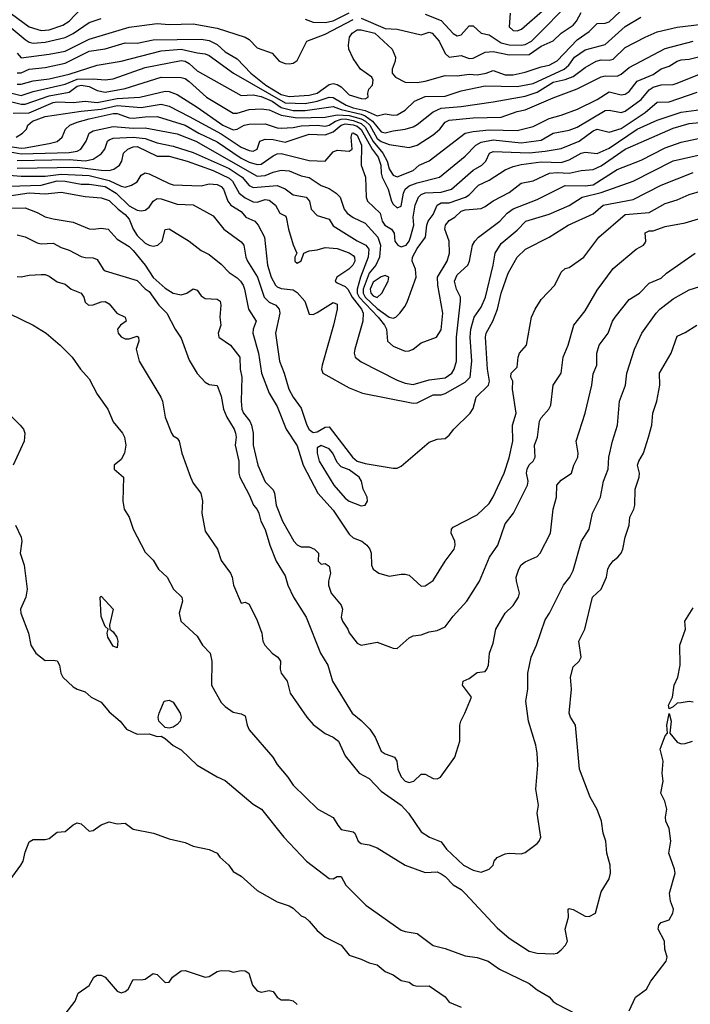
# Model space of a CAD drawing. Header units: metres. Extents: x -51132 to -49532, y -231222 to -229437.
# Tile 219 of 256: x -50102 to -50018, y -230576 to -230453. Entities that reach past the tile are written whole.
import ezdxf

# ---------------------------------------------------------------- set-up
doc = ezdxf.new("R2010")
doc.units = ezdxf.units.M
doc.layers.add('CONTOUR_INDEX', color=1, linetype='Continuous')
doc.layers.add('CONTOUR_INTER', color=3, linetype='Continuous')

msp = doc.modelspace()

# ---------------------------------------------------------------- linework, layer by layer
at = {"layer": 'CONTOUR_INDEX'}
for points, elevation in [([(-50102.08, -230460.62), (-50101.58, -230460.64), (-50100.08, -230460.21), (-50098.08, -230459.96), (-50095.58, -230459.36), (-50092.08, -230458.26), (-50089.08, -230457.75), (-50084.08, -230456.44), (-50081.58, -230456.25), (-50079.58, -230456.72), (-50078.58, -230456.82), (-50078.08, -230457.03), (-50075.04, -230459.26), (-50068.58, -230462.95), (-50066.08, -230463.06), (-50064.58, -230462.75), (-50063.08, -230462.26), (-50062.58, -230462.31), (-50060.97, -230463.26), (-50060.08, -230463.59), (-50058.58, -230463.9), (-50057.08, -230464.59), (-50056.08, -230464.33), (-50055.08, -230464.52), (-50054.58, -230464.47), (-50053.58, -230463.87), (-50052.44, -230462.76), (-50051.08, -230462.16), (-50048.58, -230462.11), (-50046.58, -230461.46), (-50043.58, -230460.85), (-50039.58, -230460.93), (-50037.58, -230460.53), (-50033.71, -230458.76), (-50033.12, -230458.26), (-50032.42, -230457.26), (-50031.08, -230456.32), (-50028.58, -230455.68), (-50026.08, -230453.43), (-50024.12, -230452.26)], 60), ([(-50104.08, -230468.24), (-50101.58, -230468.61), (-50101.08, -230468.58), (-50098.08, -230468.06), (-50097.08, -230467.78), (-50096.44, -230467.26), (-50096.03, -230466.26), (-50095.51, -230465.76), (-50094.58, -230465.36), (-50093.08, -230464.95), (-50090.08, -230464.29), (-50089.58, -230464.28), (-50088.08, -230464.82), (-50087.58, -230464.87), (-50086.08, -230464.69), (-50084.58, -230464.68), (-50081.08, -230465.77), (-50079.37, -230466.76), (-50077.08, -230467.85), (-50074.08, -230469.89), (-50073.08, -230470.36), (-50072.08, -230470.65), (-50071.58, -230470.63), (-50070.08, -230469.59), (-50069.58, -230469.33), (-50069.08, -230469.3), (-50065.58, -230470.18), (-50063.58, -230470.24), (-50062.58, -230469.09), (-50062.08, -230468.88), (-50060.58, -230468.99), (-50060.23, -230468.76), (-50060.35, -230467.26), (-50060.23, -230466.76), (-50060.08, -230466.69), (-50059.58, -230466.98), (-50059.06, -230468.26), (-50059.07, -230470.76), (-50058.54, -230472.26), (-50058.47, -230474.76), (-50058.3, -230475.26), (-50056.69, -230476.76), (-50056.47, -230477.76), (-50056.12, -230478.26), (-50055.29, -230478.76), (-50054.98, -230479.26), (-50054.88, -230480.26), (-50054.51, -230480.76), (-50054.08, -230480.94), (-50053.48, -230480.76), (-50053.09, -230480.26), (-50052.9, -230479.76), (-50052.52, -230478.26), (-50052.57, -230477.26), (-50052.33, -230475.76), (-50051.94, -230474.76), (-50051.58, -230474.42), (-50051.08, -230474.19), (-50049.08, -230474.13), (-50047.81, -230473.76), (-50045.08, -230471.37), (-50044, -230470.76), (-50043.5, -230470.26), (-50043.05, -230469.26), (-50042.58, -230469.06), (-50038.08, -230469.19), (-50036.08, -230469.02), (-50034.08, -230468.67), (-50031.84, -230467.76), (-50030.08, -230466.44), (-50029.58, -230466.26), (-50028.08, -230466.62), (-50026.58, -230466.18), (-50023.58, -230464.18), (-50022.08, -230462.87), (-50020.58, -230462.82), (-50017.08, -230461.61)], 65), ([(-50103.08, -230473.38), (-50099.08, -230473.24), (-50097.08, -230472.71), (-50096.08, -230472.74), (-50094.08, -230473.12), (-50093.08, -230473.14), (-50091.08, -230473.43), (-50089.72, -230474.26), (-50088.08, -230475.83), (-50087.08, -230476.38), (-50086.58, -230476.47), (-50086.08, -230476.37), (-50085.58, -230476.01), (-50085.08, -230475.27), (-50084.58, -230474.9), (-50084.08, -230474.95), (-50082.08, -230475.64), (-50080.08, -230475.73), (-50077.58, -230477.07), (-50076.23, -230478.76), (-50074.08, -230480.35), (-50073.75, -230480.76), (-50073.49, -230482.26), (-50073.29, -230482.76), (-50072.02, -230484.76), (-50071.21, -230487.26), (-50070.58, -230487.88), (-50069.76, -230488.26), (-50069.35, -230488.76), (-50069.26, -230489.26), (-50069.78, -230491.76), (-50069.29, -230495.26), (-50068.71, -230496.76), (-50068.14, -230498.76), (-50067.59, -230499.76), (-50066.58, -230501.11), (-50065.88, -230503.26), (-50065.58, -230503.81), (-50065.08, -230504.18), (-50064.58, -230504.08), (-50063.58, -230503.49), (-50063.08, -230503.45), (-50060.17, -230507.26), (-50059.58, -230507.74), (-50058.58, -230508.03), (-50055.08, -230508.64), (-50054.58, -230508.61), (-50054.08, -230508.37), (-50050.58, -230505.36), (-50049.58, -230504.99), (-50048.58, -230504.91), (-50048.08, -230504.52), (-50047.51, -230503.76), (-50045.48, -230501.76), (-50045.08, -230501.16), (-50044.72, -230499.76), (-50043.17, -230498.26), (-50043.04, -230497.76), (-50043.28, -230496.26), (-50043.53, -230492.26), (-50043.47, -230491.76), (-50042.61, -230490.26), (-50042.05, -230488.76), (-50041.58, -230486.76), (-50040.7, -230484.26), (-50039.61, -230482.26), (-50038.53, -230481.26), (-50035.59, -230479.76), (-50033.22, -230478.26), (-50030.08, -230476.82), (-50028.85, -230475.76), (-50025.08, -230475.06), (-50021.58, -230473.25), (-50017.58, -230471.66)], 70), ([(-50056.58, -230484.71), (-50057.58, -230485.37), (-50057.98, -230486.26), (-50057.86, -230486.76), (-50057.58, -230487.08), (-50057.08, -230487.28), (-50056.49, -230486.76), (-50055.72, -230485.26), (-50055.63, -230484.76), (-50056.08, -230484.54), (-50056.58, -230484.71)], 65), ([(-50103.08, -230489.31), (-50100.08, -230490.75), (-50098.44, -230491.76), (-50096.69, -230493.26), (-50095.21, -230494.76), (-50094.16, -230496.26), (-50093.08, -230497.48), (-50092.08, -230499.37), (-50090.76, -230501.26), (-50090.08, -230502.85), (-50088.93, -230504.26), (-50088.66, -230504.76), (-50088.51, -230505.76), (-50088.66, -230506.76), (-50089.08, -230507.53), (-50089.96, -230508.26), (-50089.95, -230508.76), (-50088.8, -230509.76), (-50088.88, -230512.76), (-50088.71, -230513.76), (-50088.08, -230514.76), (-50087.58, -230516.26), (-50086.08, -230519.13), (-50085.08, -230520.12), (-50084.43, -230521.26), (-50083.31, -230522.26), (-50082.53, -230523.76), (-50081.48, -230524.76), (-50081.43, -230525.26), (-50081.81, -230526.76), (-50081.61, -230527.76), (-50079.58, -230529.62), (-50078.92, -230530.76), (-50077.95, -230531.76), (-50077.74, -230532.76), (-50077.79, -230535.76), (-50076.58, -230537.91), (-50076.08, -230538.43), (-50075.08, -230539.15), (-50074.08, -230539.35), (-50073.58, -230539.58), (-50073.34, -230540.76), (-50073.08, -230541.34), (-50070.13, -230544.76), (-50069.58, -230545.69), (-50068.25, -230547.26), (-50067.58, -230548.27), (-50064.52, -230551.26), (-50062.58, -230552.28), (-50062.02, -230553.26), (-50061.58, -230553.78), (-50060.08, -230554.08), (-50059.87, -230554.26), (-50059.46, -230555.26), (-50059.08, -230555.54), (-50058.08, -230555.71), (-50057.08, -230556.08), (-50053.58, -230558.24), (-50051.08, -230559.19), (-50049.58, -230559.11), (-50049.08, -230559.34), (-50048.58, -230559.68), (-50047.58, -230560.7), (-50046.58, -230561.32), (-50046.08, -230561.79), (-50042.08, -230566.09), (-50040.58, -230567.38), (-50038.08, -230568.99), (-50037.08, -230569.24), (-50035.08, -230569.36), (-50034.58, -230569.24), (-50034.08, -230568.83), (-50033.56, -230568.26), (-50033.29, -230567.76), (-50033.6, -230566.26), (-50033.18, -230564.76), (-50033.2, -230563.76), (-50033.08, -230563.67), (-50032.58, -230563.78), (-50031.08, -230564.64), (-50030.58, -230564.66), (-50029.81, -230564.26), (-50029.08, -230561.58), (-50028.08, -230559.95), (-50027.91, -230559.26), (-50027.96, -230558.26), (-50028.4, -230556.76), (-50028.51, -230555.26), (-50028.86, -230554.26), (-50029.03, -230552.76), (-50029.58, -230551.31), (-50030.45, -230549.76), (-50031.8, -230546.26), (-50032.29, -230540.76), (-50032.91, -230539.76), (-50033.08, -230539.26), (-50032.81, -230536.26), (-50032.92, -230534.76), (-50032.58, -230533.45), (-50031.83, -230532.76), (-50031.58, -230532.26), (-50031.87, -230530.26), (-50031.12, -230528.76), (-50030.17, -230524.76), (-50029.09, -230523.76), (-50028.44, -230522.26), (-50028.27, -230521.26), (-50028.08, -230520.86), (-50027.58, -230520.23), (-50026.99, -230519.76), (-50026.59, -230519.26), (-50026.39, -230518.76), (-50026.08, -230517.26), (-50025.59, -230515.76), (-50025.5, -230514.76), (-50025.01, -230513.76), (-50024.9, -230513.26), (-50024.86, -230511.26), (-50024.36, -230509.76), (-50024.31, -230509.26), (-50024.54, -230508.26), (-50024.4, -230507.76), (-50023.81, -230506.76), (-50023.19, -230504.76), (-50022.77, -230503.26), (-50022.65, -230501.76), (-50022.14, -230500.26), (-50021.75, -230498.26), (-50021.82, -230496.76), (-50020.34, -230494.26), (-50019.58, -230492.11), (-50018.58, -230491.65), (-50017.13, -230490.76)], 75), ([(-50064.58, -230506.07), (-50064.6, -230506.76), (-50064.32, -230507.76), (-50062.52, -230510.76), (-50061.08, -230512.39), (-50060.59, -230512.76), (-50059.08, -230513.32), (-50058.58, -230513.25), (-50058.28, -230512.76), (-50058.35, -230512.26), (-50058.84, -230511.26), (-50059.06, -230510.26), (-50059.34, -230509.76), (-50060.58, -230508.83), (-50061.58, -230508.47), (-50062.08, -230507.92), (-50062.63, -230506.76), (-50063.08, -230506.22), (-50064.08, -230505.78), (-50064.58, -230506.07)], 70)]:
    msp.add_lwpolyline(points, dxfattribs=dict(at, elevation=elevation))
at = {"layer": 'CONTOUR_INTER'}
for points, elevation in [([(-50051.08, -230451.86), (-50049.08, -230452.68), (-50047.58, -230454.31), (-50047.08, -230454.6), (-50046.58, -230454.44), (-50045.58, -230453.33), (-50045.08, -230453.32), (-50044.08, -230454.24), (-50043.08, -230454.44), (-50041.58, -230455.44), (-50040.58, -230455.7), (-50039.08, -230455.74), (-50038.58, -230455.67), (-50037.81, -230455.26), (-50032.58, -230449.94)], 57), ([(-50103.56, -230451.26), (-50100.58, -230453.45), (-50099.08, -230453.91), (-50098.08, -230453.82), (-50096.35, -230453.26), (-50095.58, -230452.73), (-50094.08, -230451.18)], 56), ([(-50102.08, -230459.21), (-50101.58, -230459.2), (-50100.58, -230458.74), (-50098.58, -230458.53), (-50096.08, -230458.01), (-50093.08, -230456.52), (-50091.08, -230456.21), (-50088.58, -230455.45), (-50087.08, -230455.51), (-50085.08, -230455.08), (-50079.08, -230454.98), (-50078.08, -230455.15), (-50077.08, -230455.65), (-50076.08, -230456.58), (-50074.58, -230457.44), (-50072.88, -230459.26), (-50071.01, -230460.76), (-50069.08, -230461.91), (-50068.08, -230462.17), (-50065.58, -230462.01), (-50064.58, -230461.77), (-50063.08, -230460.67), (-50062.58, -230460.56), (-50062.08, -230460.68), (-50061.58, -230460.97), (-50060.58, -230461.96), (-50059.08, -230462.42), (-50058.58, -230462.45), (-50058.2, -230462.26), (-50058.26, -230461.76), (-50058.11, -230461.26), (-50057.68, -230460.76), (-50057.58, -230460.12), (-50057.75, -230459.76), (-50059.17, -230458.76), (-50060.08, -230457.42), (-50060.61, -230456.26), (-50060.68, -230455.76), (-50060.55, -230454.76), (-50060.22, -230454.26), (-50059.58, -230453.84), (-50059.08, -230453.82), (-50057.39, -230454.26), (-50055.21, -230456.26), (-50054.81, -230457.26), (-50054.83, -230457.76), (-50055.21, -230458.76), (-50055.23, -230459.26), (-50054.8, -230459.76), (-50053.58, -230460.36), (-50052.08, -230460.42), (-50051.08, -230460.26), (-50048.58, -230459.56), (-50047.08, -230459.58), (-50045.58, -230459.38), (-50044.58, -230459.44), (-50043.47, -230459.26), (-50042.58, -230458.93), (-50041.08, -230459.46), (-50040.08, -230459.46), (-50038.58, -230459.12), (-50036.58, -230458.44), (-50035.58, -230458.27), (-50034.58, -230457.72), (-50032.08, -230455.07), (-50030.58, -230454.03), (-50029.58, -230453.03), (-50028.58, -230453.01), (-50028.08, -230452.82), (-50026.08, -230450.95)], 59), ([(-50040.48, -230451.76), (-50040.58, -230453.45), (-50040.08, -230453.91), (-50039.58, -230453.96), (-50039.03, -230453.76), (-50036.08, -230451.18)], 56), ([(-50104.08, -230452.52), (-50101.08, -230455.06), (-50100.58, -230455.39), (-50100.08, -230455.51), (-50098.58, -230455.39), (-50096.08, -230454.79), (-50095.08, -230454.29), (-50093.08, -230452.91), (-50091.58, -230452.43)], 57), ([(-50102.08, -230456.76), (-50101.58, -230457.33), (-50098.08, -230456.89), (-50096.08, -230456.5), (-50093.08, -230454.99), (-50088.08, -230453.49), (-50084.58, -230453.05), (-50083.08, -230453.16), (-50080.08, -230453.09), (-50077.08, -230453.64), (-50073.58, -230454.77), (-50073.08, -230455.06), (-50072.08, -230456.1), (-50070.22, -230456.76), (-50069.35, -230457.76), (-50068.58, -230458.05), (-50068.08, -230458.08), (-50067.58, -230458.01), (-50067.08, -230457.65), (-50065.88, -230455.26), (-50063.58, -230454.39), (-50060.08, -230452.52)], 58), ([(-50066.08, -230452.5), (-50065.08, -230452.89), (-50063.58, -230452.9), (-50062.58, -230452.72), (-50060.58, -230451.7)], 57), ([(-50059.08, -230452.36), (-50056.08, -230453.65), (-50054.58, -230453.76), (-50051.58, -230454.45), (-50050.58, -230454.11), (-50050.22, -230454.26), (-50049.35, -230455.26), (-50048.58, -230456.79), (-50048.08, -230457.23), (-50046.58, -230457.06), (-50045.58, -230457.41), (-50045.08, -230457.38), (-50043.58, -230456.64), (-50042.58, -230456.53), (-50040.58, -230456.96), (-50038.08, -230456.9), (-50036.58, -230455.87), (-50035.08, -230455.22), (-50034.08, -230454.26), (-50032.6, -230453.26), (-50032.17, -230452.76), (-50031.58, -230451.65)], 58), ([(-50102.76, -230461.76), (-50101.58, -230462.03), (-50100.08, -230461.53), (-50096.08, -230460.64), (-50094.58, -230460.02), (-50092.58, -230459.96), (-50091.08, -230460.08), (-50090.08, -230459.94), (-50086.08, -230458.55), (-50081.58, -230457.67), (-50081.08, -230457.74), (-50080.58, -230458.03), (-50079.58, -230458.94), (-50074.08, -230462.04), (-50072.58, -230461.97), (-50071.58, -230462.15), (-50070.2, -230462.76), (-50069.08, -230463.53), (-50067.58, -230463.9), (-50066.08, -230463.93), (-50062.58, -230463.42), (-50061.58, -230463.79), (-50059.08, -230464.37), (-50058.58, -230464.6), (-50057.66, -230465.26), (-50056.58, -230466.59), (-50056.08, -230466.72), (-50055.08, -230466.45), (-50053.58, -230466.26), (-50052.58, -230465.94), (-50052.08, -230465.68), (-50050.08, -230464.1), (-50049.08, -230463.63), (-50046.58, -230463.43), (-50042.58, -230462.83), (-50038.58, -230462.11), (-50037.08, -230461.62), (-50035.08, -230460.38), (-50033.58, -230460.03), (-50032.58, -230459.65), (-50031.08, -230458.54), (-50029.7, -230457.76), (-50029.08, -230457.58), (-50028.08, -230457.62), (-50027.58, -230457.48), (-50026.08, -230456.06), (-50023.58, -230454.77), (-50022.08, -230454.1), (-50019.58, -230453.5), (-50015.08, -230452.97)], 61), ([(-50104.08, -230462.51), (-50101.58, -230463.14), (-50101.08, -230463.12), (-50098.08, -230462.07), (-50095.58, -230461.62), (-50094.58, -230460.88), (-50094.08, -230460.75), (-50093.08, -230460.92), (-50092.08, -230461.43), (-50091.08, -230461.61), (-50088.58, -230461.18), (-50084.08, -230459.77), (-50081.58, -230459.78), (-50081.08, -230459.91), (-50080.58, -230460.28), (-50078.43, -230462.26), (-50075.08, -230464.27), (-50074.58, -230464.27), (-50073.08, -230463.78), (-50071.58, -230463.69), (-50070.58, -230463.82), (-50069.08, -230464.51), (-50067.08, -230464.84), (-50063.58, -230464.76), (-50062.08, -230464.44), (-50060.58, -230464.55), (-50059.08, -230464.94), (-50058.56, -230465.26), (-50058.01, -230465.76), (-50057.08, -230467.41), (-50056.58, -230467.81), (-50055.58, -230468.17), (-50053.08, -230468.56), (-50052.08, -230468.27), (-50050.08, -230466.96), (-50049.26, -230466.26), (-50048.58, -230465.38), (-50048.08, -230465.12), (-50045.08, -230464.84), (-50041.58, -230464.74), (-50039.58, -230464.04), (-50038.58, -230463.83), (-50035.08, -230462.33), (-50032.08, -230461.22), (-50029.08, -230459.72), (-50028.58, -230459.59), (-50027.08, -230459.61), (-50026.58, -230459.37), (-50025.58, -230458.53), (-50021.08, -230456.15), (-50017.58, -230455.23)], 62), ([(-50102.58, -230464.24), (-50100.58, -230464.19), (-50097.58, -230462.9), (-50097.08, -230462.83), (-50095.08, -230462.91), (-50093.58, -230462.77), (-50092.08, -230462.91), (-50089.58, -230462.4), (-50086.76, -230462.26), (-50083.58, -230461.52), (-50083.08, -230461.55), (-50082.08, -230461.93), (-50079.58, -230463.49), (-50076.38, -230465.76), (-50075.08, -230466.32), (-50074.58, -230466.24), (-50073.71, -230465.76), (-50073.08, -230465.62), (-50071.08, -230465.59), (-50069.58, -230466.1), (-50069.08, -230466.13), (-50067.58, -230466.03), (-50066.58, -230465.83), (-50064.58, -230465.77), (-50063.58, -230465.86), (-50063.08, -230465.75), (-50062.29, -230465.26), (-50061.58, -230465.01), (-50061.08, -230464.97), (-50060.08, -230465.15), (-50059.08, -230465.54), (-50058.58, -230465.99), (-50057.58, -230467.8), (-50056.37, -230469.26), (-50055.83, -230470.26), (-50055.58, -230471.2), (-50055.27, -230471.76), (-50055.08, -230471.99), (-50054.58, -230472.19), (-50052.58, -230471.41), (-50051.84, -230470.76), (-50050.58, -230470.22), (-50046.08, -230466.76), (-50045.08, -230466.53), (-50043.08, -230466.34), (-50039.58, -230466.4), (-50037.58, -230465.9), (-50035.58, -230464.91), (-50034.08, -230464.52), (-50032.04, -230463.76), (-50029.58, -230462.54), (-50028.08, -230461.6), (-50026.58, -230461.95), (-50026.08, -230461.88), (-50025.58, -230461.56), (-50024.58, -230460.26), (-50022.58, -230459.4), (-50021.58, -230458.7), (-50020.58, -230458.36), (-50019.58, -230457.73), (-50019.08, -230457.58), (-50018.08, -230457.48), (-50016.08, -230457.02)], 63), ([(-50102.19, -230467.26), (-50101.41, -230466.76), (-50100.92, -230466.26), (-50100.75, -230465.76), (-50100.18, -230465.26), (-50098.58, -230464.68), (-50094.08, -230463.99), (-50091.58, -230463.76), (-50089.58, -230463.3), (-50086.58, -230463.53), (-50084.08, -230463.13), (-50083.08, -230463.38), (-50080.58, -230464.65), (-50076.58, -230466.85), (-50074.08, -230468.52), (-50073.08, -230468.93), (-50072.58, -230469), (-50072.08, -230468.76), (-50071.73, -230467.76), (-50071.08, -230467.48), (-50070.08, -230467.53), (-50068.58, -230467.88), (-50065.58, -230466.88), (-50063.58, -230466.96), (-50062.58, -230466.6), (-50061.58, -230465.75), (-50061.08, -230465.6), (-50060.08, -230465.69), (-50059.58, -230465.88), (-50059.08, -230466.28), (-50057.72, -230468.76), (-50056.96, -230469.76), (-50056.62, -230470.76), (-50056.6, -230471.76), (-50056.47, -230472.26), (-50055.71, -230473.76), (-50055.28, -230475.26), (-50055.08, -230475.64), (-50054.58, -230476.07), (-50054.08, -230475.88), (-50053.81, -230474.26), (-50053.57, -230473.76), (-50053.08, -230473.34), (-50052.08, -230472.95), (-50049.31, -230472.26), (-50046.08, -230469.64), (-50044.77, -230468.26), (-50044.08, -230467.86), (-50042.58, -230467.58), (-50039.08, -230467.95), (-50036.58, -230467.61), (-50035.08, -230466.76), (-50033.08, -230466.38), (-50032.08, -230466), (-50028.58, -230463.93), (-50028.08, -230463.86), (-50026.58, -230464.18), (-50026.08, -230464.02), (-50024.08, -230462.54), (-50023.08, -230461.35), (-50022.58, -230461.01), (-50021.58, -230460.71), (-50020.08, -230460.65), (-50019.58, -230460.51), (-50016.58, -230459.29)], 64), ([(-50107.58, -230468.25), (-50101.58, -230469.35), (-50095.58, -230469.18), (-50094.58, -230469), (-50094.14, -230468.76), (-50093.45, -230467.76), (-50093.07, -230466.76), (-50092.58, -230466.46), (-50090.08, -230465.91), (-50087.58, -230466.12), (-50086.08, -230466.09), (-50082.08, -230466.83), (-50079.75, -230467.76), (-50072.08, -230472.14), (-50071.08, -230472.06), (-50070.08, -230471.64), (-50069.08, -230471.38), (-50068.08, -230471.47), (-50066.58, -230472.07), (-50065.58, -230472.28), (-50064.08, -230473.3), (-50063.08, -230473.65), (-50062.2, -230474.26), (-50061.7, -230474.76), (-50061.22, -230476.26), (-50060.85, -230476.76), (-50060.08, -230477.31), (-50058.58, -230477.99), (-50057.01, -230479.76), (-50056.68, -230480.76), (-50056.78, -230482.26), (-50057.26, -230483.26), (-50058.08, -230484.26), (-50058.82, -230486.26), (-50058.83, -230486.76), (-50058.58, -230487.26), (-50057.08, -230488.67), (-50055.58, -230489.77), (-50055.08, -230489.89), (-50054.74, -230489.76), (-50054.26, -230489.26), (-50053.58, -230488.37), (-50053.28, -230487.76), (-50052.23, -230484.76), (-50052.3, -230483.76), (-50052.73, -230482.76), (-50052.69, -230482.26), (-50052.08, -230481.18), (-50051.03, -230479.76), (-50050.87, -230478.26), (-50050.7, -230477.76), (-50050.08, -230476.93), (-50049.57, -230475.76), (-50049.08, -230475.45), (-50048.08, -230475.45), (-50046.03, -230474.76), (-50045.58, -230474.46), (-50044.41, -230473.26), (-50043.08, -230472.62), (-50041.08, -230471.35), (-50040.08, -230470.92), (-50039.08, -230470.66), (-50036.58, -230470.34), (-50034.08, -230470.42), (-50033.08, -230470.07), (-50031.58, -230469.24), (-50031.08, -230469.12), (-50029.58, -230469.31), (-50028.08, -230468.62), (-50024.58, -230466.26), (-50022.08, -230465.13), (-50019.08, -230464.12), (-50016.58, -230463.81)], 66), ([(-50102.08, -230470.17), (-50095.58, -230470.05), (-50093.58, -230470.22), (-50092.58, -230470.02), (-50091.58, -230469.34), (-50091.14, -230468.76), (-50090.77, -230467.76), (-50090.58, -230467.58), (-50090.08, -230467.38), (-50087.58, -230467.26), (-50086.08, -230467.41), (-50084.58, -230467.94), (-50082.58, -230468.38), (-50080.08, -230469.15), (-50075.58, -230471.17), (-50073.96, -230472.26), (-50073.08, -230473.3), (-50072.58, -230473.56), (-50069.58, -230473.3), (-50068.58, -230473.69), (-50067.58, -230474.44), (-50065.94, -230474.76), (-50065.53, -230475.26), (-50065.34, -230476.26), (-50064.58, -230477.05), (-50063.08, -230477.51), (-50062.58, -230478.33), (-50059.58, -230480.22), (-50058.49, -230480.76), (-50058.13, -230481.26), (-50058.21, -230482.26), (-50059.17, -230484.76), (-50059.57, -230486.26), (-50059.58, -230486.76), (-50059.34, -230487.26), (-50056.95, -230489.76), (-50056.16, -230490.76), (-50055.92, -230491.26), (-50055.8, -230492.76), (-50055.08, -230493.38), (-50053.58, -230494.01), (-50053.08, -230493.98), (-50052.58, -230493.76), (-50051.58, -230492.96), (-50049.67, -230492.26), (-50049.08, -230491.35), (-50048.88, -230489.26), (-50049.5, -230485.76), (-50049.54, -230484.76), (-50048.32, -230482.76), (-50048.03, -230481.76), (-50048.08, -230480.26), (-50048.61, -230478.76), (-50048.55, -230478.26), (-50048.08, -230477.65), (-50047.4, -230477.26), (-50046.58, -230476.51), (-50046.08, -230476.33), (-50044.08, -230476.15), (-50043.58, -230475.9), (-50042.58, -230475.22), (-50040.58, -230474.17), (-50039.08, -230473.02), (-50037.58, -230472.69), (-50035.55, -230471.76), (-50034.58, -230471.66), (-50033.08, -230471.76), (-50031.58, -230471.41), (-50030.08, -230471.31), (-50029.08, -230470.85), (-50026.08, -230468.73), (-50020.08, -230466.11), (-50018.08, -230465.53), (-50015.08, -230465.23)], 67), ([(-50102.08, -230471.11), (-50094.58, -230471.01), (-50091.58, -230471.39), (-50090.58, -230471.4), (-50089.98, -230471.26), (-50089.3, -230470.76), (-50088.99, -230470.26), (-50088.77, -230469.26), (-50088.26, -230468.76), (-50087.58, -230468.46), (-50087.08, -230468.42), (-50084.58, -230469.61), (-50083.08, -230469.63), (-50080.81, -230470.26), (-50077.58, -230471.4), (-50075.58, -230472.38), (-50075.16, -230472.76), (-50074.32, -230474.26), (-50073.58, -230474.85), (-50072.58, -230475.34), (-50072.08, -230475.38), (-50071.08, -230475.06), (-50070.58, -230475.13), (-50069.8, -230475.76), (-50069.24, -230476.76), (-50068.58, -230477.08), (-50068.44, -230477.26), (-50068.17, -230478.76), (-50067.58, -230480.72), (-50067.14, -230481.76), (-50067.38, -230482.26), (-50067.37, -230482.76), (-50067.08, -230483.01), (-50066.58, -230482.7), (-50066.26, -230481.76), (-50065.58, -230481.44), (-50064.58, -230481.33), (-50063.58, -230481.06), (-50062.08, -230481.16), (-50060.58, -230481.72), (-50060.08, -230482.05), (-50059.9, -230482.26), (-50059.88, -230482.76), (-50060.14, -230483.26), (-50060.63, -230483.76), (-50062.11, -230484.76), (-50062.32, -230485.26), (-50062.08, -230485.48), (-50061.08, -230485.9), (-50060.74, -230486.26), (-50060.2, -230487.26), (-50059.05, -230488.76), (-50058.82, -230489.26), (-50058.87, -230490.26), (-50059.88, -230493.76), (-50059.96, -230494.26), (-50059.83, -230494.76), (-50059.08, -230495.32), (-50054.58, -230497.62), (-50053.58, -230497.99), (-50052.58, -230498.16), (-50050.58, -230497.59), (-50048.58, -230497.35), (-50047.76, -230496.76), (-50047.47, -230496.26), (-50047.19, -230495.26), (-50047.18, -230492.26), (-50046.68, -230487.76), (-50046.69, -230487.26), (-50047.18, -230486.26), (-50047.42, -230485.26), (-50047.08, -230484.48), (-50045.77, -230483.26), (-50045.53, -230482.76), (-50045.18, -230480.76), (-50044.9, -230480.26), (-50044.43, -230479.76), (-50041.75, -230477.76), (-50040.84, -230476.76), (-50040.08, -230476.22), (-50037.08, -230475.05), (-50033.58, -230473.28), (-50031.08, -230473.34), (-50030.08, -230473.21), (-50027.08, -230471.3), (-50024.08, -230470.13), (-50021.08, -230468.58), (-50019.08, -230467.86), (-50015.58, -230467.14)], 68), ([(-50105.08, -230471.82), (-50101.58, -230472.14), (-50098.58, -230472.13), (-50096.58, -230471.88), (-50093.08, -230472.06), (-50090.58, -230472.65), (-50089.08, -230473.37), (-50088.58, -230473.48), (-50087.77, -230473.26), (-50087.08, -230472.84), (-50086.58, -230472.02), (-50086.08, -230471.71), (-50085.58, -230471.84), (-50083.08, -230473.06), (-50082.58, -230473.19), (-50079.08, -230473.32), (-50078.08, -230473.09), (-50077.08, -230473.15), (-50076.58, -230473.41), (-50076.3, -230473.76), (-50075.75, -230475.26), (-50075.38, -230475.76), (-50074.08, -230476.55), (-50073.49, -230477.26), (-50072.37, -230477.76), (-50071.97, -230478.26), (-50071.18, -230479.76), (-50070.79, -230483.26), (-50070.33, -230484.76), (-50069.81, -230485.76), (-50069.58, -230485.98), (-50069.08, -230486.16), (-50067.58, -230486.35), (-50067.08, -230486.65), (-50066.13, -230487.76), (-50065.58, -230489.39), (-50065.08, -230489.4), (-50064.58, -230489.16), (-50062.58, -230487.91), (-50062.08, -230488.12), (-50062.09, -230488.76), (-50062.54, -230490.76), (-50063.97, -230495.76), (-50064.04, -230496.26), (-50063.89, -230496.76), (-50060.58, -230498.57), (-50058.92, -230499.26), (-50052.58, -230500.51), (-50052.08, -230500.46), (-50050.08, -230499.45), (-50049.08, -230499.46), (-50048.58, -230499.31), (-50046.08, -230497.89), (-50045.47, -230497.26), (-50045.24, -230495.26), (-50045.46, -230492.26), (-50045.36, -230491.26), (-50044.97, -230489.76), (-50044.08, -230488.49), (-50043.54, -230487.26), (-50042.58, -230483.26), (-50042.34, -230481.76), (-50041.58, -230480.56), (-50039.58, -230478.86), (-50038.5, -230477.76), (-50035.58, -230476.86), (-50033.08, -230475.81), (-50031.45, -230474.76), (-50029.08, -230474.18), (-50025.08, -230472.74), (-50020.08, -230470.22), (-50013.64, -230468.76)], 69), ([(-50105.08, -230474.89), (-50100.58, -230474.22), (-50098.58, -230474.35), (-50096.58, -230474.14), (-50093.58, -230474.67), (-50091.58, -230474.83), (-50090.58, -230475.17), (-50089.45, -230476.26), (-50088.58, -230476.9), (-50088.08, -230477.51), (-50087.58, -230478.76), (-50087.08, -230479.53), (-50086.08, -230480.49), (-50085.58, -230480.76), (-50085.08, -230480.86), (-50084.48, -230480.76), (-50083.95, -230480.26), (-50083.58, -230478.78), (-50083.08, -230478.7), (-50080.57, -230480.26), (-50079.08, -230481.42), (-50078.08, -230481.9), (-50076.58, -230483.12), (-50075.58, -230484.16), (-50074.58, -230484.83), (-50074.15, -230485.26), (-50073.82, -230485.76), (-50073.68, -230486.26), (-50073.17, -230488.76), (-50072.21, -230490.26), (-50072.59, -230491.26), (-50072.63, -230491.76), (-50071.9, -230494.26), (-50071.56, -230496.76), (-50070.6, -230499.26), (-50069.58, -230500.9), (-50068.46, -230503.76), (-50067.08, -230505.85), (-50066.33, -230508.26), (-50064.49, -230511.76), (-50062.58, -230513.89), (-50060.58, -230516.87), (-50060.08, -230517.32), (-50059.01, -230517.76), (-50058.38, -230518.26), (-50058.01, -230518.76), (-50057.85, -230519.26), (-50057.78, -230520.76), (-50057.57, -230521.26), (-50056.86, -230521.76), (-50055.58, -230522.11), (-50054.08, -230521.89), (-50053.58, -230521.87), (-50053.08, -230522.02), (-50051.58, -230523.37), (-50051.08, -230523.35), (-50050.08, -230522.66), (-50048.58, -230520.24), (-50047.47, -230518.76), (-50047.33, -230518.26), (-50047.38, -230517.76), (-50047.84, -230516.76), (-50047.78, -230516.26), (-50047.58, -230516.02), (-50044.58, -230514.48), (-50043.08, -230513.05), (-50042.58, -230512.22), (-50041.23, -230509.26), (-50040.58, -230507.33), (-50040.13, -230505.26), (-50040.17, -230503.26), (-50039.71, -230501.76), (-50040.16, -230498.76), (-50040.13, -230497.76), (-50040.36, -230497.26), (-50040.35, -230496.76), (-50039.58, -230495.99), (-50039.45, -230494.76), (-50039.28, -230494.26), (-50038.41, -230493.26), (-50037.81, -230489.76), (-50037.33, -230488.76), (-50036.58, -230487.56), (-50034.88, -230485.76), (-50034.08, -230484.14), (-50033.58, -230483.65), (-50033.08, -230483.56), (-50031.25, -230482.26), (-50029.4, -230479.76), (-50026.08, -230476.92), (-50023.08, -230476.66), (-50021.08, -230475.53), (-50019.58, -230475.07), (-50018.08, -230474.4), (-50016.08, -230473.83)], 71), ([(-50104.08, -230476.11), (-50101.08, -230476.08), (-50099.58, -230476.67), (-50098.58, -230477.21), (-50097.58, -230477.48), (-50095.08, -230477.87), (-50093.08, -230478.71), (-50092.58, -230478.76), (-50091.58, -230478.61), (-50090.72, -230478.76), (-50089.58, -230479.99), (-50088.08, -230480.93), (-50087.58, -230481.42), (-50086.1, -230483.26), (-50085.08, -230484.79), (-50083.58, -230486.14), (-50082.58, -230486.74), (-50081.58, -230486.96), (-50080.87, -230486.76), (-50080.08, -230486.19), (-50079.58, -230486.38), (-50079.08, -230487.08), (-50078.58, -230487.42), (-50077.08, -230487.49), (-50076.72, -230487.76), (-50076.63, -230488.26), (-50076.76, -230489.76), (-50076.61, -230490.76), (-50076.95, -230491.76), (-50076.88, -230492.26), (-50075.43, -230493.26), (-50074.25, -230494.76), (-50074.2, -230496.26), (-50073.99, -230497.26), (-50074.1, -230500.26), (-50074, -230501.26), (-50073.78, -230501.76), (-50072.98, -230502.76), (-50072.78, -230503.26), (-50072.59, -230504.26), (-50072.57, -230505.76), (-50071.98, -230508.26), (-50071.08, -230510.33), (-50070.08, -230511.35), (-50069.9, -230511.76), (-50069.7, -230513.26), (-50068.9, -230515.26), (-50067.52, -230517.76), (-50067.08, -230518.21), (-50066.58, -230518.46), (-50065.58, -230518.46), (-50064.9, -230518.76), (-50064.43, -230519.26), (-50064.45, -230520.26), (-50064.08, -230520.64), (-50063.58, -230520.56), (-50063.08, -230520.88), (-50062.91, -230521.76), (-50063.15, -230522.76), (-50063.15, -230523.26), (-50062.82, -230524.26), (-50061.59, -230525.76), (-50061.41, -230526.26), (-50061.59, -230527.26), (-50061.4, -230527.76), (-50060.75, -230528.76), (-50060.58, -230529.23), (-50059.58, -230530.49), (-50059.08, -230530.75), (-50057.08, -230530.36), (-50055.08, -230531.12), (-50054.58, -230531.19), (-50053.08, -230529.83), (-50052.58, -230529.57), (-50051.58, -230529.45), (-50050.58, -230529.1), (-50049.58, -230528.94), (-50048.58, -230528.45), (-50047.58, -230527.11), (-50045.88, -230525.26), (-50044.31, -230522.76), (-50043.05, -230519.76), (-50042, -230518.26), (-50041.08, -230515.58), (-50040.03, -230514.26), (-50038.29, -230510.76), (-50038.22, -230510.26), (-50038.42, -230509.26), (-50038.34, -230508.76), (-50038.08, -230508.22), (-50037.57, -230507.76), (-50037.34, -230507.26), (-50037.41, -230505.76), (-50037.03, -230504.76), (-50036.79, -230502.76), (-50036.58, -230502.34), (-50035.62, -230501.26), (-50035.4, -230500.76), (-50035.08, -230498.26), (-50034.11, -230496.76), (-50033.84, -230494.76), (-50033.22, -230493.26), (-50032.5, -230490.76), (-50031.08, -230488.95), (-50029.58, -230486.36), (-50027.58, -230483.67), (-50024.72, -230481.26), (-50023.82, -230480.76), (-50023.58, -230480.46), (-50023.49, -230480.26), (-50023.58, -230479.19), (-50023.08, -230478.98), (-50022.58, -230478.97), (-50021.08, -230478.43), (-50018.58, -230477.94), (-50016.08, -230477.21)], 72), ([(-50102.08, -230479.46), (-50101.08, -230479.71), (-50099.58, -230480.46), (-50099.08, -230480.6), (-50097.58, -230480.49), (-50096.58, -230481.06), (-50095.58, -230481.37), (-50094.08, -230482.16), (-50093.58, -230482.31), (-50092.58, -230482.35), (-50092.08, -230482.54), (-50091.33, -230483.76), (-50091.08, -230483.97), (-50087.08, -230485.17), (-50086.08, -230486.23), (-50085.58, -230486.54), (-50084.38, -230488.26), (-50083.39, -230489.26), (-50082.34, -230491.26), (-50081.58, -230492.36), (-50080.58, -230495.13), (-50079.58, -230496.79), (-50078.58, -230497.89), (-50078.08, -230498.17), (-50077.08, -230498.31), (-50076.58, -230499.61), (-50076.27, -230501.26), (-50075.88, -230502.26), (-50074.94, -230503.76), (-50074.77, -230504.26), (-50074.7, -230504.76), (-50074.84, -230505.76), (-50074.38, -230507.76), (-50074.37, -230509.26), (-50074.25, -230509.76), (-50073.08, -230511.98), (-50072.56, -230513.26), (-50072.08, -230513.8), (-50071.86, -230514.26), (-50071.64, -230515.26), (-50071.08, -230516.31), (-50070.49, -230518.26), (-50069.71, -230520.26), (-50068.58, -230522.09), (-50068.23, -230523.26), (-50067.53, -230524.76), (-50065.94, -230527.26), (-50064.16, -230531.76), (-50063.24, -230533.26), (-50062.68, -230535.26), (-50060.23, -230539.26), (-50059.08, -230540.16), (-50058, -230541.26), (-50057.35, -230542.26), (-50056.58, -230544), (-50056.08, -230544.34), (-50054.9, -230544.76), (-50054.62, -230545.26), (-50054.49, -230546.26), (-50054.08, -230547.22), (-50053.58, -230547.75), (-50053.08, -230547.93), (-50052.49, -230547.76), (-50051.58, -230546.89), (-50051.08, -230546.88), (-50050.08, -230547.42), (-50049.58, -230547.47), (-50049.18, -230547.26), (-50047.39, -230544.76), (-50046.77, -230542.76), (-50046.77, -230540.76), (-50046.65, -230540.26), (-50046.11, -230539.26), (-50045.31, -230537.26), (-50046.42, -230535.76), (-50046.33, -230535.26), (-50045.58, -230534.93), (-50044.58, -230534.18), (-50043.58, -230534.03), (-50043.37, -230533.76), (-50043.17, -230533.26), (-50043.03, -230531.76), (-50042.58, -230530.51), (-50042.25, -230528.76), (-50041.08, -230526.76), (-50040.08, -230525.79), (-50039.42, -230524.76), (-50039.29, -230524.26), (-50039.68, -230522.76), (-50039.7, -230522.26), (-50039.4, -230521.26), (-50039.08, -230520.72), (-50038.58, -230520.35), (-50037.08, -230519.69), (-50036.71, -230519.26), (-50035.42, -230516.76), (-50035.1, -230513.76), (-50034.68, -230512.26), (-50034.62, -230510.76), (-50034.08, -230510.12), (-50032.81, -230509.26), (-50032.5, -230508.26), (-50032, -230507.26), (-50031.97, -230506.76), (-50032.2, -230505.26), (-50031.08, -230501.76), (-50030.27, -230498.26), (-50030.08, -230496.83), (-50029.63, -230495.76), (-50029.65, -230494.26), (-50029.35, -230493.26), (-50028.22, -230491.76), (-50027.68, -230490.26), (-50027.36, -230489.76), (-50025.58, -230487.54), (-50024.29, -230486.76), (-50023.08, -230485.5), (-50021.58, -230484.87), (-50020.92, -230484.26), (-50017.33, -230481.76)], 73), ([(-50102.08, -230484.68), (-50101.58, -230484.73), (-50100.58, -230484.5), (-50099.08, -230484.4), (-50098.58, -230484.43), (-50098.08, -230484.63), (-50097.08, -230485.35), (-50096.08, -230485.62), (-50095.34, -230486.26), (-50094.07, -230486.76), (-50093.74, -230487.26), (-50093.58, -230487.87), (-50093.16, -230488.26), (-50092.58, -230488.23), (-50091.58, -230487.83), (-50091.08, -230487.81), (-50090.58, -230488.09), (-50089.63, -230489.26), (-50088.56, -230489.76), (-50088.45, -230490.26), (-50089.18, -230490.76), (-50089.54, -230491.26), (-50089.45, -230491.76), (-50089.08, -230492.23), (-50088.58, -230492.47), (-50088.08, -230492.45), (-50087.08, -230492.12), (-50086.93, -230492.26), (-50086.85, -230492.76), (-50087.22, -230493.76), (-50086.84, -230495.26), (-50084.11, -230499.76), (-50083.91, -230500.26), (-50083.58, -230502.24), (-50082.8, -230504.26), (-50082.58, -230504.58), (-50082.08, -230504.86), (-50081.83, -230505.26), (-50081.49, -230506.76), (-50080.43, -230509.76), (-50080.08, -230510.5), (-50079.14, -230511.76), (-50078.93, -230512.76), (-50078.99, -230514.26), (-50078.58, -230516.52), (-50077.03, -230518.76), (-50076.58, -230520.19), (-50075.4, -230521.76), (-50075.2, -230522.26), (-50075.05, -230523.26), (-50074.08, -230525.52), (-50073.58, -230525.4), (-50073.08, -230525.64), (-50072.08, -230527.69), (-50071.48, -230529.26), (-50071.38, -230530.26), (-50071.13, -230530.76), (-50070.19, -230531.76), (-50069.52, -230532.26), (-50069.16, -230532.76), (-50069.22, -230533.76), (-50069.1, -230534.26), (-50068.35, -230535.26), (-50067.96, -230536.76), (-50065.89, -230539.76), (-50065.08, -230540.67), (-50063.58, -230541.78), (-50062.58, -230542.27), (-50061.9, -230542.76), (-50061.08, -230544.57), (-50059.34, -230546.76), (-50058.08, -230547.44), (-50056.58, -230549), (-50054.08, -230550.75), (-50053.15, -230551.76), (-50051.58, -230554.11), (-50050.56, -230554.76), (-50049.08, -230555.35), (-50048.42, -230556.26), (-50046.29, -230558.26), (-50045.08, -230558.9), (-50044.08, -230559.12), (-50043.08, -230558.74), (-50042.59, -230558.26), (-50042.47, -230557.76), (-50042.08, -230557.31), (-50041.08, -230556.83), (-50040.58, -230556.75), (-50039.08, -230556.84), (-50038.58, -230556.67), (-50037.08, -230555.54), (-50036.82, -230555.26), (-50036.65, -230554.76), (-50037.07, -230551.76), (-50036.91, -230550.76), (-50037.25, -230548.76), (-50037, -230545.76), (-50037.1, -230544.26), (-50037.27, -230543.26), (-50038.16, -230540.26), (-50038.51, -230537.76), (-50038.24, -230536.26), (-50038.25, -230534.26), (-50037.86, -230532.26), (-50037.19, -230530.76), (-50036.08, -230527.57), (-50035.53, -230526.76), (-50033.79, -230523.26), (-50033.01, -230522.26), (-50032.58, -230521.44), (-50031.54, -230517.76), (-50030.59, -230516.26), (-50030.17, -230514.26), (-50029.19, -230512.26), (-50028.81, -230510.26), (-50028.21, -230508.76), (-50028.15, -230507.26), (-50027.69, -230505.26), (-50027.05, -230503.26), (-50026.8, -230500.26), (-50026.07, -230498.26), (-50025.87, -230496.76), (-50024.92, -230493.76), (-50024.02, -230491.76), (-50022.23, -230489.26), (-50021.77, -230488.76), (-50020.08, -230487.47), (-50018.08, -230486.33), (-50016.08, -230485.73)], 74), ([(-50103.22, -230501.76), (-50101.7, -230503.26), (-50101.28, -230503.76), (-50101.1, -230504.26), (-50101.22, -230505.26), (-50102.56, -230508.26)], 76), ([(-50102.3, -230515.76), (-50101.57, -230517.26), (-50101.49, -230517.76), (-50101.69, -230519.26), (-50101.21, -230520.76), (-50100.82, -230523.76), (-50100.99, -230524.76), (-50101.64, -230526.26), (-50101.61, -230526.76), (-50100.65, -230529.26), (-50100.38, -230530.76), (-50099.74, -230531.76), (-50098.58, -230532.66), (-50097.58, -230532.61), (-50097.08, -230532.73), (-50096.78, -230533.26), (-50096.63, -230534.26), (-50096.36, -230534.76), (-50095.08, -230535.96), (-50094.58, -230536.27), (-50093.58, -230536.6), (-50092.81, -230537.26), (-50091.58, -230537.88), (-50090.58, -230539.1), (-50089.22, -230540.26), (-50088.42, -230541.26), (-50087.08, -230541.87), (-50085.58, -230541.86), (-50084.58, -230542.16), (-50084.08, -230542.14), (-50083.58, -230542.41), (-50082.58, -230543.29), (-50081.58, -230543.84), (-50079.58, -230545.76), (-50077.08, -230547.23), (-50076.08, -230547.68), (-50072.58, -230550.65), (-50071.52, -230551.26), (-50068.74, -230554.76), (-50065.93, -230557.76), (-50063.08, -230559.92), (-50062.58, -230559.97), (-50062.08, -230559.67), (-50061.58, -230559.67), (-50061, -230560.76), (-50058.5, -230563.26), (-50054.08, -230566.37), (-50053.58, -230566.57), (-50052.08, -230566.81), (-50050.08, -230568.32), (-50048.58, -230568.66), (-50046.08, -230569.61), (-50044.58, -230569.81), (-50043.23, -230570.26), (-50041.81, -230571.26), (-50038.08, -230573.07), (-50037.08, -230573.83), (-50035.58, -230574.73), (-50035.08, -230575.31), (-50034.58, -230575.63), (-50032.08, -230576.91)], 76), ([(-50091.71, -230524.76), (-50091.58, -230524.61), (-50090.09, -230526.26), (-50090.54, -230528.26), (-50090.51, -230528.76), (-50090.08, -230529.08), (-50089.63, -230529.76), (-50089.51, -230530.26), (-50089.58, -230531.07), (-50090.08, -230530.9), (-50090.74, -230529.76), (-50090.82, -230529.26), (-50090.7, -230528.76), (-50091.08, -230528.42), (-50091.58, -230527.16), (-50091.71, -230524.76)], 76), ([(-50017.58, -230537.87), (-50018.08, -230537.81), (-50019.08, -230537.95), (-50019.58, -230538.02), (-50020.08, -230538.48), (-50020.58, -230538.72), (-50020.66, -230538.26), (-50020.19, -230537.26), (-50019.96, -230535.76), (-50019.52, -230534.76), (-50019.23, -230533.26), (-50019.28, -230530.76), (-50018.55, -230528.76), (-50018.62, -230527.76), (-50017.58, -230526.08)], 76), ([(-50083.72, -230537.76), (-50083.08, -230537.65), (-50082.58, -230537.89), (-50081.7, -230539.26), (-50081.58, -230539.76), (-50081.72, -230540.26), (-50082.08, -230540.68), (-50082.58, -230541.01), (-50083.08, -230541.12), (-50083.58, -230541.06), (-50084.39, -230540.26), (-50084.44, -230539.76), (-50084.32, -230539.26), (-50083.72, -230537.76)], 76), ([(-50025.58, -230576.46), (-50024.82, -230574.76), (-50023.43, -230573.76), (-50022.87, -230572.76), (-50020.97, -230570.26), (-50020.86, -230569.76), (-50021.12, -230568.76), (-50021.16, -230567.76), (-50021.95, -230566.26), (-50021.87, -230565.76), (-50021.58, -230565.43), (-50020.58, -230565.1), (-50020.12, -230564.26), (-50020.04, -230563.76), (-50020.41, -230562.76), (-50020.57, -230561.76), (-50019.86, -230559.26), (-50019.91, -230558.76), (-50020.64, -230556.76), (-50020.37, -230555.26), (-50020.58, -230553.68), (-50020.99, -230552.76), (-50021.06, -230552.26), (-50020.9, -230551.26), (-50021.13, -230550.26), (-50021.63, -230549.26), (-50021.34, -230547.76), (-50021.47, -230546.76), (-50021.35, -230545.26), (-50021.71, -230543.76), (-50021.08, -230542.08), (-50020.82, -230541.76), (-50020.89, -230540.76), (-50020.58, -230539.31), (-50020.33, -230540.26), (-50020.5, -230541.76), (-50019.58, -230542.87), (-50019.08, -230543.08), (-50018.58, -230543.05), (-50017.66, -230542.76)], 76), ([(-50104.08, -230561.64), (-50101.6, -230558.26), (-50101.34, -230557.76), (-50101.08, -230556.65), (-50100.58, -230555.35), (-50100.08, -230555.03), (-50098.58, -230555.06), (-50098.08, -230554.93), (-50097.08, -230554.15), (-50096.08, -230554.04), (-50095.08, -230553.21), (-50094.58, -230552.97), (-50094.08, -230553.1), (-50093.08, -230553.99), (-50092.58, -230553.94), (-50091.58, -230553.21), (-50090.58, -230552.86), (-50089.58, -230553.07), (-50088.58, -230553), (-50087.58, -230553.76), (-50085.05, -230554.26), (-50083.08, -230554.96), (-50081.08, -230555.41), (-50080.08, -230555.9), (-50078.08, -230556.28), (-50077.08, -230556.75), (-50076.76, -230557.26), (-50075.64, -230558.26), (-50075.08, -230559.05), (-50074.08, -230559.62), (-50072.08, -230561.43), (-50069.58, -230562.85), (-50068.08, -230563.35), (-50067.58, -230563.65), (-50066.58, -230564.59), (-50066.08, -230564.8), (-50065.58, -230565.24), (-50064.58, -230566.43), (-50063.6, -230567.26), (-50061.58, -230568.26), (-50060.58, -230569.51), (-50059.08, -230569.99), (-50058.08, -230570.48), (-50057.08, -230570.73), (-50056.08, -230571.54), (-50055.08, -230571.97), (-50054.08, -230572.66), (-50053.08, -230572.88), (-50052.58, -230573.27), (-50052.08, -230573.38), (-50050.58, -230573.36), (-50048.58, -230574.71), (-50048.08, -230575.39), (-50046.58, -230576.01)], 77), ([(-50096.08, -230576.89), (-50094.83, -230575.26), (-50094.46, -230574.26), (-50093.08, -230573.3), (-50092.51, -230572.26), (-50092.08, -230572), (-50091.58, -230572), (-50091.08, -230572.27), (-50089.58, -230574.01), (-50089.08, -230574.2), (-50088.58, -230574.05), (-50088.22, -230573.76), (-50087.58, -230572.56), (-50086.58, -230572.61), (-50086.08, -230572.49), (-50085.08, -230571.8), (-50084.58, -230571.92), (-50083.58, -230572.93), (-50083.08, -230572.88), (-50082.68, -230572.26), (-50081.58, -230571.47), (-50081.08, -230571.44), (-50078.58, -230572.26), (-50078.08, -230572.16), (-50077.08, -230571.55), (-50076.58, -230571.43), (-50075.58, -230571.47), (-50075.08, -230571.63), (-50074.08, -230571.41), (-50073.58, -230571.46), (-50073.12, -230571.76), (-50072.68, -230573.26), (-50072.08, -230573.96), (-50071.58, -230574.14), (-50070.58, -230573.91), (-50070.08, -230574.04), (-50069.58, -230574.75), (-50069.08, -230575.09), (-50068.08, -230575.1), (-50067.58, -230575.23), (-50067.08, -230575.66)], 78)]:
    msp.add_lwpolyline(points, dxfattribs=dict(at, elevation=elevation))

doc.saveas('drawing.dxf')
